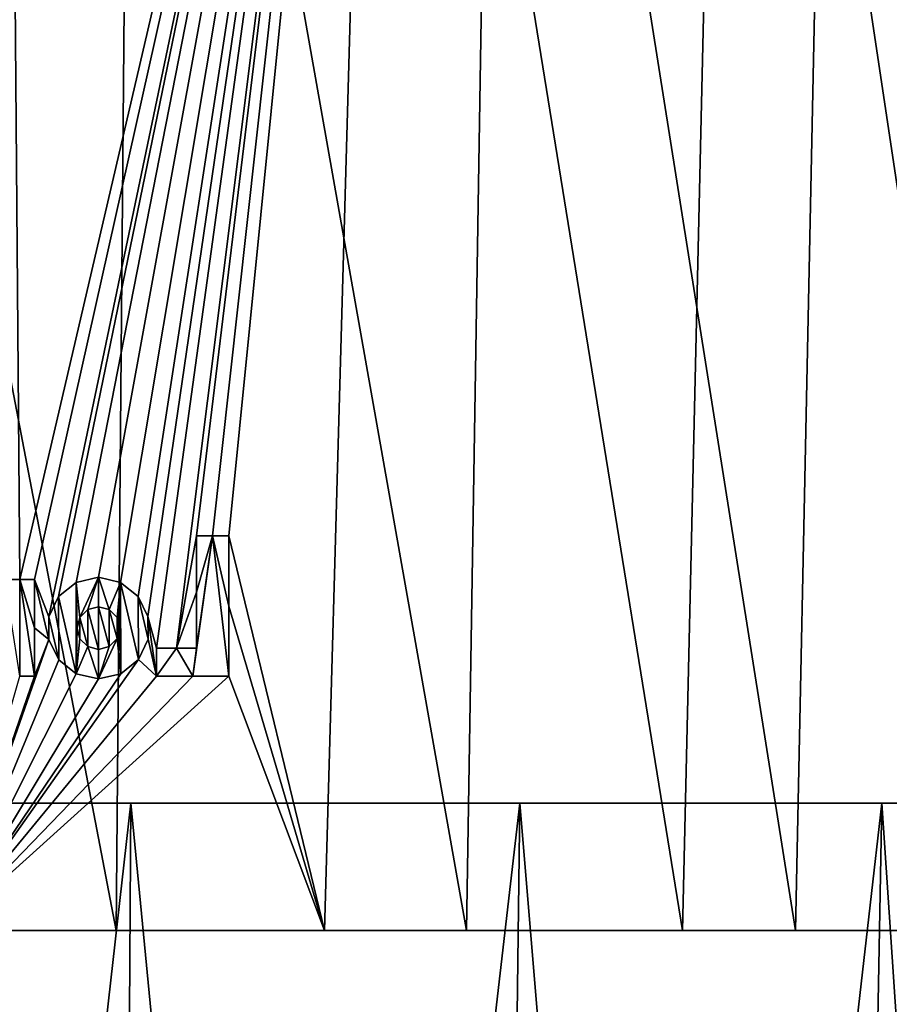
# Model space of a CAD drawing. Header units: millimetres. Extents: x -46 to 100, y -4 to 226.
# Tile 19 of 29: x 6 to 24, y 71 to 92. Entities that reach past the tile are written whole.
import ezdxf

# ---------------------------------------------------------------- set-up
doc = ezdxf.new("R2010")
doc.units = ezdxf.units.MM
doc.header["$LTSCALE"] = 65.185185
for name, color, linetype in [('12', 7, 'CONTINUOUS'), ('15', 7, 'CONTINUOUS'), ('17', 7, 'CONTINUOUS'), ('18', 7, 'CONTINUOUS')]:
    doc.layers.add(name, color=color, linetype=linetype)

msp = doc.modelspace()

# ---------------------------------------------------------------- linework, layer by layer
at = {"layer": '12', "color": 254, "linetype": 'Continuous', "true_color": 0xece8e8}
for points in [[(0, 112.297, 42.311), (7.587, 72.69, 43.03), (7.928, 112.297, 41.561), (0, 112.297, 42.311)], [(0, 112.297, 42.311), (0, 72.69, 43.694), (7.587, 72.69, 43.03), (0, 112.297, 42.311)], [(5.248, 80.06, -43.118), (5.303, 112.297, -41.977), (5.56, 80.06, -43.079), (5.248, 80.06, -43.118)], [(5.303, 112.297, -41.977), (13.075, 112.297, -40.24), (5.56, 80.06, -43.079), (5.303, 112.297, -41.977)], [(5.56, 80.06, -43.079), (13.075, 112.297, -40.24), (5.871, 80.06, -43.038), (5.56, 80.06, -43.079)], [(5.871, 80.06, -43.038), (13.075, 112.297, -40.24), (6.173, 79.277, -43.023), (5.871, 80.06, -43.038)], [(6.173, 79.277, -43.023), (13.075, 112.297, -40.24), (6.376, 79.704, -42.978), (6.173, 79.277, -43.023)], [(6.376, 79.704, -42.978), (13.075, 112.297, -40.24), (6.748, 80.003, -42.911), (6.376, 79.704, -42.978)], [(6.748, 80.003, -42.911), (13.075, 112.297, -40.24), (7.213, 80.11, -42.831), (6.748, 80.003, -42.911)], [(7.213, 80.11, -42.831), (13.075, 112.297, -40.24), (7.679, 80.003, -42.754), (7.213, 80.11, -42.831)], [(7.587, 72.69, 43.03), (14.944, 72.69, 41.059), (7.928, 112.297, 41.561), (7.587, 72.69, 43.03)], [(7.679, 80.003, -42.754), (13.075, 112.297, -40.24), (8.05, 79.706, -42.697), (7.679, 80.003, -42.754)], [(7.928, 112.297, 41.561), (14.944, 72.69, 41.059), (15.576, 112.297, 39.339), (7.928, 112.297, 41.561)], [(8.05, 79.706, -42.697), (13.075, 112.297, -40.24), (8.253, 79.283, -42.673), (8.05, 79.706, -42.697)], [(8.253, 79.283, -42.673), (13.075, 112.297, -40.24), (8.433, 78.621, -42.661), (8.253, 79.283, -42.673)], [(8.433, 78.621, -42.661), (13.075, 112.297, -40.24), (8.852, 78.621, -42.576), (8.433, 78.621, -42.661)], [(8.852, 78.621, -42.576), (13.075, 112.297, -40.24), (9.27, 80.977, -42.403), (8.852, 78.621, -42.576)], [(9.27, 80.977, -42.403), (13.075, 112.297, -40.24), (9.611, 80.977, -42.327), (9.27, 80.977, -42.403)], [(9.611, 80.977, -42.327), (13.075, 112.297, -40.24), (9.952, 80.977, -42.248), (9.611, 80.977, -42.327)], [(13.075, 112.297, -40.24), (11.957, 72.69, -42.026), (9.952, 80.977, -42.248), (13.075, 112.297, -40.24)], [(11.957, 72.69, -42.026), (13.075, 112.297, -40.24), (19.476, 72.69, -39.113), (11.957, 72.69, -42.026)], [(13.075, 112.297, -40.24), (20.383, 112.297, -37.077), (19.476, 72.69, -39.113), (13.075, 112.297, -40.24)], [(14.944, 72.69, 41.059), (21.847, 72.69, 37.84), (15.576, 112.297, 39.339), (14.944, 72.69, 41.059)], [(15.576, 112.297, 39.339), (21.847, 72.69, 37.84), (22.671, 112.297, 35.724), (15.576, 112.297, 39.339)], [(19.476, 72.69, -39.113), (20.383, 112.297, -37.077), (26.331, 72.69, -34.868), (19.476, 72.69, -39.113)], [(20.383, 112.297, -37.077), (26.97, 112.297, -32.601), (26.331, 72.69, -34.868), (20.383, 112.297, -37.077)], [(21.847, 72.69, 37.84), (28.086, 72.69, 33.471), (22.671, 112.297, 35.724), (21.847, 72.69, 37.84)], [(22.671, 112.297, 35.724), (28.086, 72.69, 33.471), (28.964, 112.297, 30.843), (22.671, 112.297, 35.724)], [(9.27, 79.8, -42.445), (8.852, 78.621, -42.576), (9.27, 80.977, -42.403), (9.27, 79.8, -42.445)], [(9.952, 80.977, -42.248), (11.957, 72.69, -42.026), (9.952, 79.506, -42.301), (9.952, 80.977, -42.248)], [(5.871, 80.06, -43.038), (6.174, 78.803, -43.04), (5.871, 79.046, -43.073), (5.871, 80.06, -43.038)], [(6.174, 78.803, -43.04), (5.871, 80.06, -43.038), (6.173, 79.277, -43.023), (6.174, 78.803, -43.04)], [(9.27, 78.621, -42.487), (8.852, 78.621, -42.576), (9.27, 79.8, -42.445), (9.27, 78.621, -42.487)], [(6.823, 79.265, -42.925), (6.988, 79.431, -42.893), (6.988, 78.655, -42.92), (6.823, 79.265, -42.925)], [(6.988, 79.431, -42.893), (7.213, 79.492, -42.853), (7.213, 78.595, -42.885), (6.988, 79.431, -42.893)], [(6.988, 78.655, -42.92), (6.988, 79.431, -42.893), (7.213, 78.595, -42.885), (6.988, 78.655, -42.92)], [(7.439, 78.656, -42.844), (7.213, 79.492, -42.853), (7.439, 79.432, -42.817), (7.439, 78.656, -42.844)], [(7.213, 78.595, -42.885), (7.213, 79.492, -42.853), (7.439, 78.656, -42.844), (7.213, 78.595, -42.885)], [(7.603, 79.267, -42.794), (7.604, 78.822, -42.81), (7.439, 79.432, -42.817), (7.603, 79.267, -42.794)], [(7.604, 78.822, -42.81), (7.439, 78.656, -42.844), (7.439, 79.432, -42.817), (7.604, 78.822, -42.81)], [(9.952, 78.032, -42.354), (9.952, 79.506, -42.301), (11.957, 72.69, -42.026), (9.952, 78.032, -42.354)], [(6.765, 79.042, -42.942), (6.823, 79.265, -42.925), (6.825, 78.819, -42.941), (6.765, 79.042, -42.942)], [(6.825, 78.819, -42.941), (6.823, 79.265, -42.925), (6.988, 78.655, -42.92), (6.825, 78.819, -42.941)], [(7.662, 79.045, -42.791), (7.604, 78.822, -42.81), (7.603, 79.267, -42.794), (7.662, 79.045, -42.791)], [(8.253, 79.283, -42.673), (8.433, 78.621, -42.661), (8.433, 78.032, -42.682), (8.253, 79.283, -42.673)], [(8.255, 78.811, -42.689), (8.253, 79.283, -42.673), (8.433, 78.032, -42.682), (8.255, 78.811, -42.689)], [(5.871, 78.032, -43.109), (5.871, 79.046, -43.073), (6.174, 78.803, -43.04), (5.871, 78.032, -43.109)], [(6.379, 78.379, -43.025), (4.032, 72.69, -43.507), (6.174, 78.803, -43.04), (6.379, 78.379, -43.025)], [(4.032, 72.69, -43.507), (5.871, 78.032, -43.109), (6.174, 78.803, -43.04), (4.032, 72.69, -43.507)], [(8.052, 78.385, -42.743), (8.255, 78.811, -42.689), (8.433, 78.032, -42.682), (8.052, 78.385, -42.743)], [(4.032, 72.69, -43.507), (8.052, 78.385, -42.743), (8.433, 78.032, -42.682), (4.032, 72.69, -43.507)], [(8.052, 78.385, -42.743), (4.032, 72.69, -43.507), (7.68, 78.084, -42.822), (8.052, 78.385, -42.743)], [(6.749, 78.083, -42.979), (4.032, 72.69, -43.507), (6.379, 78.379, -43.025), (6.749, 78.083, -42.979)], [(4.032, 72.69, -43.507), (7.213, 77.977, -42.907), (7.68, 78.084, -42.822), (4.032, 72.69, -43.507)], [(7.213, 77.977, -42.907), (4.032, 72.69, -43.507), (6.749, 78.083, -42.979), (7.213, 77.977, -42.907)], [(9.952, 78.032, -42.354), (4.032, 72.69, -43.507), (9.194, 78.032, -42.525), (9.952, 78.032, -42.354)], [(9.194, 78.032, -42.525), (4.032, 72.69, -43.507), (8.433, 78.032, -42.682), (9.194, 78.032, -42.525)], [(11.957, 72.69, -42.026), (4.032, 72.69, -43.507), (9.952, 78.032, -42.354), (11.957, 72.69, -42.026)], [(5.871, 78.032, -43.109), (4.032, 72.69, -43.507), (5.56, 78.032, -43.15), (5.871, 78.032, -43.109)]]:
    msp.add_3dface(points, dxfattribs=at)
at = {"layer": '15', "color": 254, "linetype": 'Continuous', "true_color": 0xece8e8}
for points in [[(9.611, 80.977, -42.388), (9.194, 78.032, -42.586), (9.27, 78.621, -42.549), (9.611, 80.977, -42.388)], [(9.952, 78.032, -42.415), (9.194, 78.032, -42.586), (9.611, 80.977, -42.388), (9.952, 78.032, -42.415)], [(9.27, 80.977, -42.464), (9.611, 80.977, -42.388), (9.27, 79.8, -42.506), (9.27, 80.977, -42.464)], [(9.27, 78.621, -42.549), (9.27, 79.8, -42.506), (9.611, 80.977, -42.388), (9.27, 78.621, -42.549)], [(9.952, 80.977, -42.31), (9.952, 79.506, -42.363), (9.611, 80.977, -42.388), (9.952, 80.977, -42.31)], [(9.952, 79.506, -42.363), (9.952, 78.032, -42.415), (9.611, 80.977, -42.388), (9.952, 79.506, -42.363)], [(5.56, 80.06, -43.14), (5.56, 78.032, -43.211), (5.248, 80.06, -43.179), (5.56, 80.06, -43.14)], [(5.871, 80.06, -43.098), (5.871, 79.046, -43.134), (5.56, 80.06, -43.14), (5.871, 80.06, -43.098)], [(5.871, 79.046, -43.134), (5.871, 78.032, -43.17), (5.56, 80.06, -43.14), (5.871, 79.046, -43.134)], [(5.871, 78.032, -43.17), (5.56, 78.032, -43.211), (5.56, 80.06, -43.14), (5.871, 78.032, -43.17)], [(7.213, 80.11, -42.892), (6.823, 79.265, -42.986), (6.748, 80.003, -42.972), (7.213, 80.11, -42.892)], [(6.988, 79.431, -42.954), (6.823, 79.265, -42.986), (7.213, 80.11, -42.892), (6.988, 79.431, -42.954)], [(7.213, 79.492, -42.914), (6.988, 79.431, -42.954), (7.213, 80.11, -42.892), (7.213, 79.492, -42.914)], [(7.439, 79.432, -42.878), (7.213, 79.492, -42.914), (7.213, 80.11, -42.892), (7.439, 79.432, -42.878)], [(7.679, 80.003, -42.815), (7.439, 79.432, -42.878), (7.213, 80.11, -42.892), (7.679, 80.003, -42.815)], [(6.376, 79.704, -43.039), (6.748, 80.003, -42.972), (6.749, 78.083, -43.039), (6.376, 79.704, -43.039)], [(6.748, 80.003, -42.972), (6.765, 79.042, -43.003), (6.749, 78.083, -43.039), (6.748, 80.003, -42.972)], [(6.823, 79.265, -42.986), (6.765, 79.042, -43.003), (6.748, 80.003, -42.972), (6.823, 79.265, -42.986)], [(7.603, 79.267, -42.855), (7.439, 79.432, -42.878), (7.679, 80.003, -42.815), (7.603, 79.267, -42.855)], [(7.662, 79.045, -42.852), (7.603, 79.267, -42.855), (7.679, 80.003, -42.815), (7.662, 79.045, -42.852)], [(7.68, 78.084, -42.883), (7.662, 79.045, -42.852), (7.679, 80.003, -42.815), (7.68, 78.084, -42.883)], [(8.052, 78.385, -42.804), (7.68, 78.084, -42.883), (7.679, 80.003, -42.815), (8.052, 78.385, -42.804)], [(8.05, 79.706, -42.758), (8.052, 78.385, -42.804), (7.679, 80.003, -42.815), (8.05, 79.706, -42.758)], [(6.173, 79.277, -43.084), (6.376, 79.704, -43.039), (6.379, 78.379, -43.085), (6.173, 79.277, -43.084)], [(6.379, 78.379, -43.085), (6.376, 79.704, -43.039), (6.749, 78.083, -43.039), (6.379, 78.379, -43.085)], [(8.255, 78.811, -42.75), (8.052, 78.385, -42.804), (8.05, 79.706, -42.758), (8.255, 78.811, -42.75)], [(8.253, 79.283, -42.734), (8.255, 78.811, -42.75), (8.05, 79.706, -42.758), (8.253, 79.283, -42.734)], [(6.174, 78.803, -43.1), (6.173, 79.277, -43.084), (6.379, 78.379, -43.085), (6.174, 78.803, -43.1)], [(6.765, 79.042, -43.003), (6.825, 78.819, -43.002), (6.749, 78.083, -43.039), (6.765, 79.042, -43.003)], [(7.604, 78.822, -42.871), (7.662, 79.045, -42.852), (7.68, 78.084, -42.883), (7.604, 78.822, -42.871)], [(6.825, 78.819, -43.002), (6.988, 78.655, -42.981), (6.749, 78.083, -43.039), (6.825, 78.819, -43.002)], [(7.213, 77.977, -42.968), (7.604, 78.822, -42.871), (7.68, 78.084, -42.883), (7.213, 77.977, -42.968)], [(7.439, 78.656, -42.905), (7.604, 78.822, -42.871), (7.213, 77.977, -42.968), (7.439, 78.656, -42.905)], [(6.988, 78.655, -42.981), (7.213, 77.977, -42.968), (6.749, 78.083, -43.039), (6.988, 78.655, -42.981)], [(6.988, 78.655, -42.981), (7.213, 78.595, -42.946), (7.213, 77.977, -42.968), (6.988, 78.655, -42.981)], [(7.213, 78.595, -42.946), (7.439, 78.656, -42.905), (7.213, 77.977, -42.968), (7.213, 78.595, -42.946)], [(9.194, 78.032, -42.586), (8.433, 78.032, -42.743), (8.852, 78.621, -42.637), (9.194, 78.032, -42.586)], [(8.433, 78.032, -42.743), (8.433, 78.621, -42.722), (8.852, 78.621, -42.637), (8.433, 78.032, -42.743)], [(9.27, 78.621, -42.549), (9.194, 78.032, -42.586), (8.852, 78.621, -42.637), (9.27, 78.621, -42.549)]]:
    msp.add_3dface(points, dxfattribs=at)
at = {"layer": '17', "linetype": 'Continuous'}
for points in [[(-0.556, 75.366, 46), (7.896, 75.366, 45.217), (3.339, 75.366, 44.118), (-0.556, 75.366, 46)], [(7.896, 75.366, -45.217), (-0.556, 75.366, -46), (1.872, 75.366, -44.223), (7.896, 75.366, -45.217)], [(10.069, 75.366, -42.996), (7.896, 75.366, -45.217), (1.872, 75.366, -44.223), (10.069, 75.366, -42.996)], [(3.339, 75.366, 44.118), (7.896, 75.366, 45.217), (11.491, 75.366, 42.62), (3.339, 75.366, 44.118)], [(7.896, 75.366, 45.217), (16.061, 75.366, 42.894), (11.491, 75.366, 42.62), (7.896, 75.366, 45.217)], [(16.061, 75.366, -42.894), (7.896, 75.366, -45.217), (10.069, 75.366, -42.996), (16.061, 75.366, -42.894)], [(17.894, 75.366, -40.264), (16.061, 75.366, -42.894), (10.069, 75.366, -42.996), (17.894, 75.366, -40.264)], [(11.491, 75.366, 42.62), (16.061, 75.366, 42.894), (19.221, 75.366, 39.629), (11.491, 75.366, 42.62)], [(16.061, 75.366, 42.894), (23.659, 75.366, 39.11), (19.221, 75.366, 39.629), (16.061, 75.366, 42.894)], [(23.659, 75.366, -39.11), (16.061, 75.366, -42.894), (17.894, 75.366, -40.264), (23.659, 75.366, -39.11)], [(25.073, 75.366, -36.121), (23.659, 75.366, -39.11), (17.894, 75.366, -40.264), (25.073, 75.366, -36.121)], [(19.221, 75.366, 39.629), (23.659, 75.366, 39.11), (26.258, 75.366, 35.25), (19.221, 75.366, 39.629)], [(23.659, 75.366, 39.11), (30.434, 75.366, 33.994), (26.258, 75.366, 35.25), (23.659, 75.366, 39.11)], [(30.434, 75.366, -33.994), (23.659, 75.366, -39.11), (25.073, 75.366, -36.121), (30.434, 75.366, -33.994)]]:
    msp.add_3dface(points, dxfattribs=at)
at = {"layer": '18', "linetype": 'Continuous'}
for points in [[(7.896, 75.366, 45.217), (-0.556, 75.366, 46), (7.417, 0.655, 42.652), (7.896, 75.366, 45.217)], [(7.417, 0.655, 42.652), (-0.556, 75.366, 46), (-0.556, 0.655, 43.391), (7.417, 0.655, 42.652)], [(-0.556, 0.655, -43.391), (7.896, 75.366, -45.217), (7.417, 0.655, -42.652), (-0.556, 0.655, -43.391)], [(-0.556, 75.366, -46), (7.896, 75.366, -45.217), (-0.556, 0.655, -43.391), (-0.556, 75.366, -46)], [(15.118, 0.655, 40.461), (7.896, 75.366, 45.217), (7.417, 0.655, 42.652), (15.118, 0.655, 40.461)], [(7.896, 75.366, -45.217), (16.061, 75.366, -42.894), (7.417, 0.655, -42.652), (7.896, 75.366, -45.217)], [(7.417, 0.655, -42.652), (16.061, 75.366, -42.894), (15.118, 0.655, -40.461), (7.417, 0.655, -42.652)], [(16.061, 75.366, 42.894), (7.896, 75.366, 45.217), (15.118, 0.655, 40.461), (16.061, 75.366, 42.894)], [(22.286, 0.655, 36.892), (16.061, 75.366, 42.894), (15.118, 0.655, 40.461), (22.286, 0.655, 36.892)], [(16.061, 75.366, -42.894), (23.659, 75.366, -39.11), (15.118, 0.655, -40.461), (16.061, 75.366, -42.894)], [(15.118, 0.655, -40.461), (23.659, 75.366, -39.11), (22.286, 0.655, -36.892), (15.118, 0.655, -40.461)], [(23.659, 75.366, 39.11), (16.061, 75.366, 42.894), (22.286, 0.655, 36.892), (23.659, 75.366, 39.11)], [(28.676, 0.655, 32.066), (23.659, 75.366, 39.11), (22.286, 0.655, 36.892), (28.676, 0.655, 32.066)], [(22.286, 0.655, -36.892), (30.434, 75.366, -33.994), (28.676, 0.655, -32.066), (22.286, 0.655, -36.892)], [(23.659, 75.366, -39.11), (30.434, 75.366, -33.994), (22.286, 0.655, -36.892), (23.659, 75.366, -39.11)], [(30.434, 75.366, 33.994), (23.659, 75.366, 39.11), (28.676, 0.655, 32.066), (30.434, 75.366, 33.994)]]:
    msp.add_3dface(points, dxfattribs=at)

doc.saveas('drawing.dxf')
